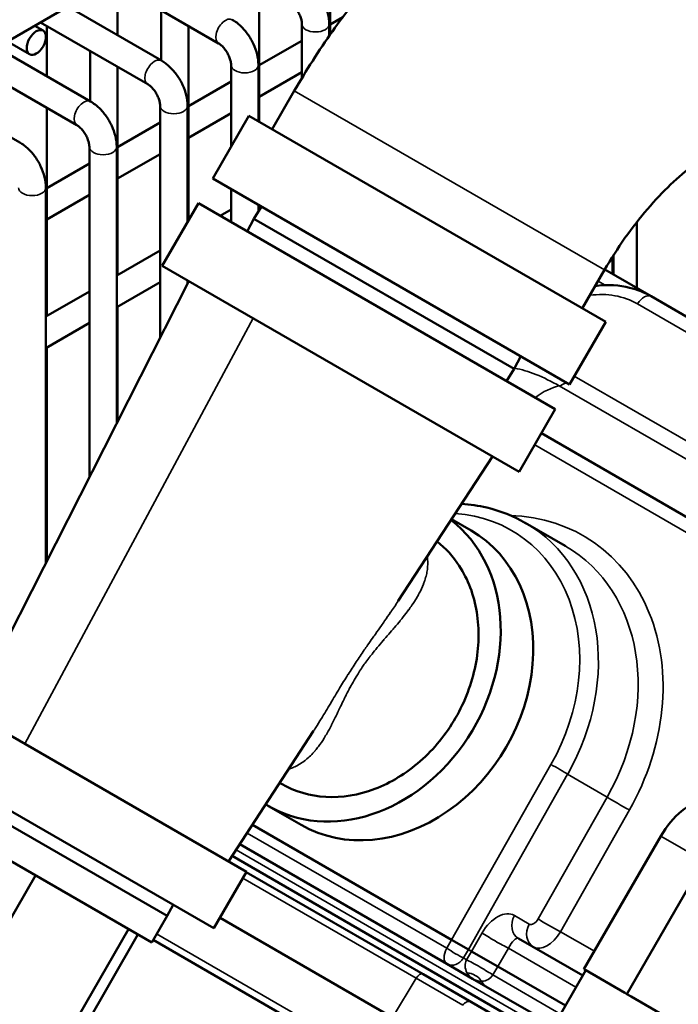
# Model space of a CAD drawing. Header units: inches. Extents: x 1 to 271, y 5 to 171.
# Tile 187 of 256: x 200.79 to 203.64, y 105.22 to 109.48. Entities that reach past the tile are written whole.
import ezdxf

# ---------------------------------------------------------------- set-up
doc = ezdxf.new("R2010")
doc.units = ezdxf.units.IN
doc.header["$LTSCALE"] = 8
doc.header["$MEASUREMENT"] = 0
doc.layers.add('Visible (ANSI)', color=7, linetype='Continuous', lineweight=50)
doc.layers.add('Visible Narrow (ANSI)', color=7, linetype='Continuous', lineweight=35)

msp = doc.modelspace()

# ---------------------------------------------------------------- linework, layer by layer
at = {"layer": 'Visible (ANSI)'}
for p, q in [((197.0891, 107.2754), (203.4623, 110.9549)), ((202.137, 109.8048), (202.137, 109.4144)), ((201.6546, 109.3761), (201.1911, 109.6437)), ((201.2183, 109.628), (201.2183, 109.4108)), ((201.8307, 109.628), (201.8307, 109.0366)), ((201.4074, 109.3016), (201.003, 109.5351)), ((201.4064, 109.5194), (201.4064, 109.3022)), ((202.137, 109.4582), (202.191, 109.4894)), ((200.8965, 109.4312), (200.8598, 109.4524)), ((201.3484, 109.1993), (200.8849, 109.4669)), ((200.9121, 109.4512), (200.9121, 109.234)), ((201.5245, 109.4512), (201.5245, 108.6114)), ((202.0148, 109.2264), (202.0148, 109.4594)), ((202.1329, 109.4086), (202.1329, 109.4594)), ((201.1012, 109.1248), (200.6968, 109.3583)), ((200.8374, 109.3289), (200.7417, 109.3842)), ((201.8307, 109.2814), (202.0148, 109.3877)), ((201.1002, 109.3426), (201.1002, 109.1254)), ((201.0421, 109.0225), (200.5787, 109.2901)), ((201.2183, 109.2744), (201.2183, 108.3746)), ((201.7086, 108.9302), (201.7086, 109.2826)), ((201.8267, 109.039), (201.8267, 109.2826)), ((201.8307, 109.145), (202.0148, 109.2513)), ((201.5245, 109.1046), (201.7086, 109.2109)), ((200.795, 108.948), (200.3906, 109.1815)), ((201.9819, 109.1707), (201.8861, 109.0047)), ((201.4024, 108.1036), (201.4024, 109.1058)), ((201.5205, 108.6044), (201.5205, 109.1058)), ((200.9121, 109.0976), (200.9121, 108.1978)), ((201.5245, 108.9682), (201.7086, 109.0745)), ((201.6292, 108.7927), (201.7852, 109.0629)), ((203.3276, 108.1724), (201.7852, 109.0629)), ((201.2183, 108.9278), (201.4024, 109.0341)), ((201.0961, 107.5005), (201.0961, 108.929)), ((201.2142, 107.7331), (201.2142, 108.929)), ((201.2183, 108.7914), (201.4024, 108.8977)), ((200.9121, 108.751), (201.0961, 108.8573)), ((203.1716, 107.9022), (201.6292, 108.7927)), ((200.908, 107.13), (200.908, 108.7522)), ((200.9121, 108.6146), (201.0961, 108.7209)), ((201.7086, 108.6037), (201.7086, 108.7469)), ((201.5672, 108.6853), (201.4112, 108.4151)), ((201.5672, 108.6853), (203.1096, 107.7948)), ((201.8267, 108.6498), (201.8267, 108.6787)), ((201.6618, 108.6307), (201.7086, 108.6577)), ((201.84, 108.671), (201.8071, 108.6184)), ((201.778, 108.5636), (201.8071, 108.6184)), ((202.9317, 107.9691), (201.8071, 108.6184)), ((203.4623, 108.6039), (203.4623, 108.3187)), ((201.2142, 108.3723), (201.4024, 108.4809)), ((203.3578, 108.379), (203.3578, 108.4552)), ((203.3619, 108.4616), (203.3619, 108.3766)), ((201.4112, 108.4151), (202.9536, 107.5246)), ((203.3226, 108.3967), (203.2267, 108.2307)), ((203.3237, 108.3987), (203.5241, 108.283)), ((200.5805, 106.4849), (201.5267, 108.3485)), ((201.2142, 108.2359), (201.4024, 108.3445)), ((201.5205, 108.3362), (201.5205, 108.352)), ((201.5245, 108.3497), (201.5245, 108.3442)), ((200.908, 108.1955), (201.0961, 108.3041)), ((203.5241, 108.283), (206.0262, 106.8384)), ((201.2183, 108.2382), (201.2183, 107.7411)), ((200.908, 108.0591), (201.0961, 108.1677)), ((203.1716, 107.9022), (203.3276, 108.1724)), ((200.9121, 108.0614), (200.9121, 107.138)), ((202.9608, 108.0239), (202.9317, 107.9691)), ((202.8988, 107.9165), (202.9317, 107.9691)), ((203.1096, 107.7948), (202.9536, 107.5246)), ((203.0496, 107.6909), (204.0776, 107.0974)), ((202.8381, 107.5913), (202.4312, 106.9666)), ((202.7457, 107.2711), (202.6613, 107.3198)), ((203.1527, 107.2041), (202.9799, 107.3039)), ((203.2982, 107.0855), (203.2985, 107.0853)), ((201.775, 105.7952), (200.5028, 106.5297)), ((202.0653, 106.4049), (201.6974, 105.8401)), ((201.6345, 105.5519), (200.3623, 106.2864)), ((200.5098, 106.1373), (201.4317, 105.605)), ((203.3747, 106.094), (203.3747, 106.094)), ((202.0112, 105.9989), (201.8707, 106.0801)), ((201.3654, 105.4902), (200.4435, 106.0224)), ((202.6619, 105.5014), (201.8007, 105.9987)), ((202.6416, 105.3977), (201.746, 105.9147)), ((203.5657, 105.9496), (203.2337, 105.3745)), ((201.7132, 105.8644), (203.0733, 105.0792)), ((203.7508, 105.8427), (203.4188, 105.2676)), ((201.6345, 105.5519), (201.775, 105.7952)), ((201.7745, 105.7944), (202.5385, 105.3533)), ((200.8638, 105.7798), (200.4488, 105.061)), ((201.4579, 105.6538), (201.4317, 105.605)), ((201.4317, 105.605), (201.3654, 105.4902)), ((201.6608, 105.5973), (202.4067, 105.1667)), ((201.2657, 105.5477), (200.8507, 104.8289)), ((202.9862, 105.5316), (202.9862, 105.5316)), ((201.3063, 105.5243), (200.8913, 104.8055)), ((201.3719, 105.5014), (202.6728, 104.7503)), ((202.6619, 105.5014), (202.7343, 105.4596)), ((202.9512, 105.5076), (203.2283, 105.3476)), ((202.7343, 105.4596), (202.7476, 105.4519)), ((202.8611, 105.3864), (202.7476, 105.4519)), ((202.752, 105.3339), (202.6416, 105.3977)), ((203.1533, 105.2177), (202.8611, 105.3864)), ((203.0233, 104.9926), (203.2413, 105.3701)), ((203.2413, 105.3701), (203.2337, 105.3745)), ((203.2413, 105.3701), (203.4106, 105.2724)), ((202.5385, 105.3533), (202.7473, 105.2327)), ((202.8103, 105.3003), (202.752, 105.3339)), ((203.1033, 105.1311), (202.8103, 105.3003)), ((203.4188, 105.2676), (203.4106, 105.2724)), ((202.7473, 105.2327), (203.0583, 105.0532)), ((203.4384, 105.2563), (203.4188, 105.2676)), ((203.4384, 105.2563), (203.8399, 105.0245))]:
    msp.add_line(p, q, dxfattribs=at)
for centre, major_axis, ratio, start_param, end_param in [((203.7584, 109.781), (0.4452, -0.7712), 0.57735, 0, 3.141593), ((203.5378, 109.6536), (0.4452, -0.7712), 0.57735, 5.779016, 9.947126), ((203.5378, 109.6536), (0.387, -0.6703), 0.57735, 0, 3.141593), ((202.2379, 106.7162), (-0.3673, -0.6361), 0.816497, 6.259461, 9.316858), ((202.3784, 106.635), (-0.3672, -0.6361), 0.816497, 0, 3.141593), ((202.696, 106.4517), (0.4894, 0.7321), 0.815317, 0.051466, 0.053591), ((202.3784, 106.635), (0.2584, 0.4476), 0.816497, 0.202226, 0.202228), ((203.6934, 105.8758), (-0.1277, -0.2213), 0.57735, 3.562127, 4.712389)]:
    msp.add_ellipse(centre, major_axis=major_axis, ratio=ratio, start_param=start_param, end_param=end_param, dxfattribs=at)
msp.add_ellipse((200.8669, 109.38), major_axis=(-0.0295, -0.0511), ratio=0.57735, dxfattribs=at)
for points, knots in [([(203.0153, 110.2457), (202.9293, 110.1961), (202.847, 110.1408), (202.6888, 110.0206), (202.6131, 109.9557), (202.4682, 109.8176), (202.399, 109.7445), (202.2675, 109.5912), (202.2052, 109.511), (202.0879, 109.3449), (202.0329, 109.2589), (201.9819, 109.1707)], [0, 0, 0, 0, 0.1570796, 0.1570796, 0.3141593, 0.3141593, 0.4712389, 0.4712389, 0.6283185, 0.6283185, 0.7853982, 0.7853982, 0.7853982, 0.7853982]), ([(202.1329, 109.4594), (202.1329, 109.4748), (202.1309, 109.4902), (202.1235, 109.5206), (202.1182, 109.5356), (202.1049, 109.5645), (202.0969, 109.5784), (202.0785, 109.6043), (202.0682, 109.6164), (202.0456, 109.638), (202.0333, 109.6475), (202.0199, 109.6552)], [4.712389, 4.712389, 4.712389, 4.712389, 5.026548, 5.026548, 5.340708, 5.340708, 5.654867, 5.654867, 5.969026, 5.969026, 6.283185, 6.283185, 6.283185, 6.283185]), ([(202.0148, 109.4594), (202.0148, 109.4625), (202.0145, 109.4663), (202.0131, 109.4753), (202.0118, 109.4804), (202.0082, 109.4916), (202.0058, 109.4976), (201.9998, 109.5098), (201.9963, 109.5158), (201.9885, 109.5271), (201.9843, 109.5324), (201.9761, 109.5413), (201.972, 109.545), (201.9655, 109.55), (201.963, 109.5516), (201.9608, 109.5529)], [4.712389, 4.712389, 4.712389, 4.712389, 4.919113, 4.919113, 5.142574, 5.142574, 5.381629, 5.381629, 5.629603, 5.629603, 5.877268, 5.877268, 6.114931, 6.114931, 6.283185, 6.283185, 6.283185, 6.283185]), ([(201.8267, 109.2826), (201.8267, 109.298), (201.8246, 109.3134), (201.8173, 109.3438), (201.812, 109.3588), (201.7987, 109.3877), (201.7906, 109.4016), (201.7723, 109.4275), (201.762, 109.4396), (201.7394, 109.4612), (201.727, 109.4707), (201.7137, 109.4784)], [4.712389, 4.712389, 4.712389, 4.712389, 5.026548, 5.026548, 5.340708, 5.340708, 5.654867, 5.654867, 5.969026, 5.969026, 6.283185, 6.283185, 6.283185, 6.283185]), ([(201.7086, 109.2826), (201.7086, 109.2857), (201.7083, 109.2895), (201.7068, 109.2985), (201.7056, 109.3036), (201.702, 109.3148), (201.6995, 109.3208), (201.6936, 109.333), (201.69, 109.339), (201.6823, 109.3503), (201.6781, 109.3556), (201.6698, 109.3645), (201.6658, 109.3682), (201.6593, 109.3732), (201.6568, 109.3748), (201.6546, 109.3761)], [4.712389, 4.712389, 4.712389, 4.712389, 4.919113, 4.919113, 5.142574, 5.142574, 5.381629, 5.381629, 5.629603, 5.629603, 5.877268, 5.877268, 6.114931, 6.114931, 6.283185, 6.283185, 6.283185, 6.283185]), ([(201.5205, 109.1058), (201.5205, 109.1212), (201.5184, 109.1366), (201.5111, 109.167), (201.5058, 109.182), (201.4924, 109.2109), (201.4844, 109.2248), (201.4661, 109.2507), (201.4558, 109.2628), (201.4331, 109.2844), (201.4208, 109.2939), (201.4074, 109.3016)], [4.712389, 4.712389, 4.712389, 4.712389, 5.026548, 5.026548, 5.340708, 5.340708, 5.654867, 5.654867, 5.969026, 5.969026, 6.283185, 6.283185, 6.283185, 6.283185]), ([(201.4024, 109.1058), (201.4024, 109.1089), (201.4021, 109.1127), (201.4006, 109.1217), (201.3994, 109.1268), (201.3958, 109.138), (201.3933, 109.144), (201.3874, 109.1562), (201.3838, 109.1622), (201.3761, 109.1735), (201.3719, 109.1788), (201.3636, 109.1877), (201.3595, 109.1914), (201.3531, 109.1964), (201.3506, 109.198), (201.3484, 109.1993)], [4.712389, 4.712389, 4.712389, 4.712389, 4.919113, 4.919113, 5.142574, 5.142574, 5.381629, 5.381629, 5.629603, 5.629603, 5.877268, 5.877268, 6.114931, 6.114931, 6.283185, 6.283185, 6.283185, 6.283185]), ([(201.2142, 108.929), (201.2142, 108.9444), (201.2122, 108.9598), (201.2048, 108.9902), (201.1995, 109.0052), (201.1862, 109.0341), (201.1782, 109.048), (201.1598, 109.0739), (201.1495, 109.086), (201.1269, 109.1076), (201.1146, 109.1171), (201.1012, 109.1248)], [4.712389, 4.712389, 4.712389, 4.712389, 5.026548, 5.026548, 5.340708, 5.340708, 5.654867, 5.654867, 5.969026, 5.969026, 6.283185, 6.283185, 6.283185, 6.283185]), ([(201.0961, 108.929), (201.0961, 108.9321), (201.0958, 108.9359), (201.0944, 108.9449), (201.0931, 108.95), (201.0895, 108.9612), (201.0871, 108.9672), (201.0811, 108.9794), (201.0776, 108.9854), (201.0699, 108.9967), (201.0657, 109.002), (201.0574, 109.0109), (201.0533, 109.0146), (201.0469, 109.0196), (201.0443, 109.0212), (201.0421, 109.0225)], [4.712389, 4.712389, 4.712389, 4.712389, 4.919113, 4.919113, 5.142574, 5.142574, 5.381629, 5.381629, 5.629603, 5.629603, 5.877268, 5.877268, 6.114931, 6.114931, 6.283185, 6.283185, 6.283185, 6.283185]), ([(200.908, 108.7522), (200.908, 108.7676), (200.906, 108.783), (200.8986, 108.8134), (200.8933, 108.8284), (200.88, 108.8573), (200.872, 108.8712), (200.8536, 108.8971), (200.8433, 108.9092), (200.8207, 108.9308), (200.8084, 108.9402), (200.795, 108.948)], [4.712389, 4.712389, 4.712389, 4.712389, 5.026548, 5.026548, 5.340708, 5.340708, 5.654867, 5.654867, 5.969026, 5.969026, 6.283185, 6.283185, 6.283185, 6.283185]), ([(203.7893, 108.9051), (203.7641, 108.8906), (203.7354, 108.8717), (203.6741, 108.8251), (203.6415, 108.7974), (203.5752, 108.7342), (203.5414, 108.6987), (203.475, 108.6212), (203.4423, 108.5793), (203.3799, 108.4909), (203.3501, 108.4444), (203.3226, 108.3967)], [0, 0, 0, 0, 0.1570796, 0.1570796, 0.3141593, 0.3141593, 0.4712389, 0.4712389, 0.6283185, 0.6283185, 0.7853982, 0.7853982, 0.7853982, 0.7853982]), ([(203.2828, 108.3278), (203.2856, 108.3281), (203.2884, 108.3285), (203.3386, 108.3341), (203.3863, 108.3311), (203.4637, 108.3121), (203.4952, 108.2996), (203.5241, 108.283)], [1.2024652, 1.2024652, 1.2024652, 1.2024652, 1.2261872, 1.2261872, 1.6269717, 1.6269717, 1.9212928, 1.9212928, 1.9212928, 1.9212928]), ([(202.7045, 107.3861), (202.7417, 107.3837), (202.7782, 107.3782), (202.8728, 107.3558), (202.9295, 107.3331), (202.9812, 107.3031)], [2.5379609, 2.5379609, 2.5379609, 2.5379609, 2.8612226, 2.8612226, 3.4022989, 3.4022989, 3.4022989, 3.4022989]), ([(202.5986, 107.2236), (202.6358, 107.1944), (202.7145, 107.1083), (202.7843, 106.9234), (202.7786, 106.6869), (202.6906, 106.4548), (202.5336, 106.2625), (202.3317, 106.1393), (202.1154, 106.1039), (201.9837, 106.1425), (201.9259, 106.1758)], [0.0367316, 0.0367316, 0.0367316, 0.0367316, 0.125, 0.25, 0.375, 0.5, 0.625, 0.75, 0.875, 1, 1, 1, 1])]:
    msp.add_open_spline(points, degree=3, knots=knots, dxfattribs=at)
for points in [[(202.9901, 107.9581), (202.99, 107.9581), (202.9899, 107.9581), (202.9898, 107.958)], [(201.9259, 106.1758), (201.9236, 106.1772), (201.9212, 106.1786), (201.9188, 106.18)]]:
    msp.add_open_spline(points, degree=3, dxfattribs=at)
at = {"layer": 'Visible Narrow (ANSI)'}
for p, q in [((201.9819, 109.1707), (203.3226, 108.3967)), ((203.3248, 108.3312), (203.2948, 108.3485)), ((205.988, 106.7936), (203.4652, 108.2501)), ((201.8038, 108.1885), (200.8165, 106.3486)), ((203.1919, 107.9374), (204.7228, 107.0535)), ((204.6668, 107.0068), (203.127, 107.8958)), ((204.0187, 107.0645), (203.0207, 107.6408)), ((203.1736, 107.1239), (203.1736, 107.1239)), ((203.5697, 106.7007), (203.5697, 106.7007)), ((203.2062, 106.3019), (203.2061, 106.3016)), ((202.6619, 105.5014), (203.0909, 106.2591)), ((203.1633, 106.2173), (202.7343, 105.4596)), ((203.1633, 106.2173), (203.3338, 106.1189)), ((201.9259, 106.1758), (201.9189, 106.1802)), ((203.0357, 105.5925), (203.3338, 106.1189)), ((203.3514, 106.1078), (203.3514, 106.1078)), ((203.4303, 106.0632), (203.1322, 105.5368)), ((201.7777, 105.9633), (202.6405, 105.4652)), ((203.5657, 105.9496), (203.7508, 105.8427)), ((203.0888, 105.106), (201.7302, 105.8904)), ((202.5079, 105.3361), (201.7594, 105.7682)), ((202.8287, 105.5771), (202.8287, 105.5771)), ((202.9332, 105.6071), (202.9974, 105.5701)), ((201.3869, 105.5276), (202.5364, 104.864)), ((202.7476, 105.4519), (202.7937, 105.5317)), ((203.1322, 105.5368), (203.2786, 105.4523)), ((202.6405, 105.4652), (202.6619, 105.5014)), ((203.1157, 105.5129), (203.1156, 105.513)), ((202.7343, 105.4596), (202.7129, 105.4234)), ((202.7266, 105.4155), (202.7476, 105.4519)), ((202.9071, 105.4662), (202.8611, 105.3864)), ((203.1993, 105.2975), (202.9071, 105.4662)), ((202.7129, 105.4234), (202.7266, 105.4155)), ((202.8611, 105.3864), (202.84, 105.35)), ((202.5079, 105.3361), (202.4067, 105.1667)), ((202.7102, 105.2193), (202.5079, 105.3361)), ((202.84, 105.35), (203.1322, 105.1813))]:
    msp.add_line(p, q, dxfattribs=at)
for centre, major_axis, ratio, start_param, end_param in [((203.4023, 109.5754), (0.387, -0.6703), 0.57735, 0, 3.141593), ((201.6841, 109.4272), (0.0295, 0.0511), 0.57735, 0, 3.141593), ((202.0739, 109.4594), (0.0591, 0), 0.57735, 3.141593, 6.283185), ((201.3779, 109.2504), (0.0295, 0.0511), 0.57735, 0, 3.141593), ((201.7676, 109.2826), (0.0591, 0), 0.57735, 3.141593, 6.283185), ((201.0717, 109.0736), (0.0295, 0.0511), 0.57735, 0, 3.141593), ((201.4614, 109.1058), (0.0591, 0), 0.57735, 3.141593, 6.283185), ((201.1552, 108.929), (0.0591, 0), 0.57735, 3.141593, 6.283185), ((200.849, 108.7522), (0.0591, 0), 0.57735, 3.141593, 6.283185), ((203.2375, 107.8735), (0.2427, 0.3673), 0.815505, 0.049166, 0.623983), ((203.4941, 108.231), (0.03, 0.052), 0.57735, 0, 1.53589), ((202.9683, 107.6685), (-0.155, -0.2685), 0.816497, 3.726754, 3.727221), ((202.9638, 107.6712), (0.175, 0.2562), 0.81493, 0.644226, 0.645561), ((203.1445, 107.968), (-0.04, -0.0693), 0.57735, 0.471889, 0.997722), ((203.0594, 107.616), (-0.155, -0.2685), 0.57735, 3.613481, 4.092868), ((202.4967, 106.5692), (0.4523, 0.6846), 0.815505, 4.796462, 6.70937), ((202.7345, 106.4262), (0.5295, 0.8015), 0.815505, 4.796462, 6.74748), ((202.5256, 106.5501), (0.4824, 0.7366), 0.815635, 4.793136, 6.32688), ((202.696, 106.4517), (0.4894, 0.7321), 0.815317, 4.800886, 6.334651), ((203.1199, 106.24), (0.0522, -0.0296), 0.048615, 0.615886, 2.185464), ((203.3917, 106.0887), (0.0696, -0.0394), 0.048615, 3.757478, 5.327057), ((202.8658, 105.4844), (-0.0659, -0.1236), 0.613961, 3.120721, 4.656611), ((202.9912, 105.5769), (-0.04, -0.0693), 0.816497, 4.747296, 6.283185), ((203.0553, 105.5399), (-0.04, -0.0693), 0.816497, 4.747296, 6.283185), ((203.0164, 105.6053), (-0.0185, -0.0355), 0.576647, 6.258543, 7.794432), ((203.0936, 105.5623), (0.0696, -0.0394), 0.048615, 3.757478, 5.327057), ((202.8516, 105.5014), (-0.0693, 0.04), 0.060769, 0.616358, 2.534481), ((203.0743, 105.5751), (-0.0585, -0.1048), 0.577272, 6.274956, 7.810846), ((202.9237, 105.4542), (0.0271, 0.0536), 0.336959, 6.2644, 7.80029), ((202.6716, 105.4497), (-0.03, -0.052), 0.57735, 4.747296, 6.283185), ((202.6716, 105.4497), (-0.0517, 0.0304), 0.048615, 0.956129, 2.525707), ((203.0426, 105.5588), (-0.045, -0.0779), 0.384901, 0.198252, 0.200997), ((202.6716, 105.4497), (-0.03, -0.052), 0.816497, 0, 1.53589), ((202.7852, 105.3841), (-0.0575, 0.0332), 0.902988, 0.034907, 0.977893), ((202.7817, 105.3804), (0.0693, -0.04), 0.060769, 0.607112, 2.525235), ((202.523, 105.3264), (0.0155, 0.0268), 0.57735, 0, 1.544616), ((202.7266, 105.2838), (0.0698, -0.0392), 0.932759, 1.082568, 2.033423), ((202.7852, 105.3841), (0.056, -0.0323), 0.92855, 5.305292, 6.248279), ((202.8403, 105.3522), (-0.03, -0.052), 0.82179, 5.690282, 6.283185), ((202.7318, 105.2059), (0.0155, 0.0268), 0.82179, 0, 1.544616)]:
    msp.add_ellipse(centre, major_axis=major_axis, ratio=ratio, start_param=start_param, end_param=end_param, dxfattribs=at)
msp.add_open_spline([(202.9608, 108.0238), (202.9609, 108.0238), (202.961, 108.0238), (202.9611, 108.0238)], degree=3, dxfattribs=at)
for points, knots in [([(203.127, 107.8958), (203.0938, 107.9149), (203.0302, 107.9465), (202.9646, 107.9668), (202.9335, 107.9724)], [0, 0, 0, 0, 0.3799222, 0.7127835, 0.7127835, 0.7127835, 0.7127835]), ([(202.5564, 107.1588), (202.5579, 107.1493), (202.5586, 107.1394), (202.5586, 107.1208), (202.5581, 107.1123), (202.5569, 107.1031), (202.5569, 107.1028), (202.5559, 107.0949), (202.5545, 107.0872), (202.5508, 107.0713), (202.5485, 107.0631), (202.5442, 107.0501), (202.5424, 107.0452), (202.5405, 107.0401), (202.5403, 107.0398), (202.5348, 107.0257), (202.5285, 107.0123), (202.5183, 106.9931), (202.5149, 106.987), (202.5112, 106.9807), (202.511, 106.9805), (202.5042, 106.9689), (202.4972, 106.9581), (202.4856, 106.941), (202.481, 106.9346), (202.4763, 106.9281), (202.4761, 106.9279), (202.476, 106.9277), (202.4684, 106.9173), (202.4606, 106.9073), (202.4485, 106.892), (202.4441, 106.8866), (202.4395, 106.8811), (202.4394, 106.8809), (202.4393, 106.8808), (202.4313, 106.8711), (202.4233, 106.8615), (202.411, 106.8472), (202.4067, 106.8422), (202.4024, 106.8372), (202.4023, 106.8371), (202.3939, 106.8273), (202.3857, 106.8179), (202.374, 106.8044), (202.3704, 106.8002), (202.3667, 106.7959), (202.3666, 106.7958), (202.3666, 106.7958), (202.3576, 106.7853), (202.349, 106.7752), (202.3383, 106.7624), (202.3361, 106.7597), (202.3338, 106.7569), (202.3338, 106.7568), (202.3337, 106.7568), (202.3265, 106.748), (202.3194, 106.7392), (202.3096, 106.7266), (202.3066, 106.7228), (202.3037, 106.7189), (202.3037, 106.7189), (202.3037, 106.7189), (202.2982, 106.7117), (202.2928, 106.7044), (202.2835, 106.6915), (202.2796, 106.6859), (202.2757, 106.6802), (202.2757, 106.6802), (202.2757, 106.6802), (202.2704, 106.6725), (202.2652, 106.6646), (202.2563, 106.6507), (202.2526, 106.6446), (202.2488, 106.6384), (202.2488, 106.6384), (202.2488, 106.6384), (202.2429, 106.6287), (202.2371, 106.6186), (202.2284, 106.603), (202.2256, 106.5978), (202.2227, 106.5923), (202.2226, 106.5922), (202.2172, 106.5821), (202.2118, 106.5717), (202.2033, 106.5546), (202.2001, 106.5482), (202.1969, 106.5416), (202.1968, 106.5415), (202.1917, 106.5311), (202.1867, 106.5205), (202.178, 106.5024), (202.1745, 106.4949), (202.1708, 106.4872), (202.1707, 106.4871), (202.1655, 106.476), (202.1601, 106.465), (202.1509, 106.4462), (202.147, 106.4384), (202.1429, 106.4305), (202.1428, 106.4303), (202.1367, 106.4184), (202.1303, 106.4066), (202.1195, 106.3877), (202.1153, 106.3807), (202.1108, 106.3735), (202.1107, 106.3732), (202.1106, 106.373), (202.1029, 106.3607), (202.0948, 106.3487), (202.0817, 106.3312), (202.0771, 106.3254), (202.0722, 106.3196), (202.072, 106.3193), (202.0654, 106.3115), (202.0587, 106.3043), (202.0451, 106.2909), (202.0383, 106.2848), (202.0295, 106.2777), (202.0276, 106.2762), (202.0255, 106.2746), (202.0252, 106.2744), (202.0174, 106.2686), (202.0097, 106.2635), (201.9941, 106.2546), (201.9864, 106.2508), (201.9773, 106.247), (201.9759, 106.2464), (201.9743, 106.2458), (201.974, 106.2457), (201.9685, 106.2436), (201.9633, 106.2418), (201.9581, 106.2403)], [0.1486045, 0.1486045, 0.1486045, 0.1486045, 0.1685625, 0.1685625, 0.1845876, 0.1845876, 0.1851852, 0.1851852, 0.1988793, 0.1988793, 0.2131544, 0.2131544, 0.221696, 0.221696, 0.2222222, 0.2222222, 0.2468214, 0.2468214, 0.2587918, 0.2587918, 0.2592593, 0.2592593, 0.2816939, 0.2816939, 0.2958955, 0.2958955, 0.2962963, 0.2962963, 0.2962963, 0.3197761, 0.3197761, 0.3330034, 0.3330034, 0.3333333, 0.3333333, 0.3333333, 0.3572614, 0.3572614, 0.3701114, 0.3701114, 0.3703704, 0.3703704, 0.395549, 0.395549, 0.4072172, 0.4072172, 0.4074074, 0.4074074, 0.4074074, 0.4364047, 0.4364047, 0.4443236, 0.4443236, 0.4444444, 0.4444444, 0.4444444, 0.4701977, 0.4701977, 0.4814307, 0.4814307, 0.4814815, 0.4814815, 0.4814815, 0.5026209, 0.5026209, 0.5185185, 0.5185185, 0.5185382, 0.5185382, 0.5185382, 0.5399249, 0.5399249, 0.5555556, 0.5555556, 0.5556455, 0.5556455, 0.5556455, 0.5802918, 0.5802918, 0.5925926, 0.5925926, 0.5927523, 0.5927523, 0.6159143, 0.6159143, 0.6296296, 0.6296296, 0.6298588, 0.6298588, 0.6516015, 0.6516015, 0.6666667, 0.6666667, 0.6669653, 0.6669653, 0.6887281, 0.6887281, 0.7037037, 0.7037037, 0.7040714, 0.7040714, 0.7269184, 0.7269184, 0.7407407, 0.7407407, 0.7411774, 0.7411774, 0.7411774, 0.7654832, 0.7654832, 0.7777778, 0.7777778, 0.7782781, 0.7782781, 0.7948884, 0.7948884, 0.8106521, 0.8106521, 0.8148148, 0.8148148, 0.8153817, 0.8153817, 0.8322674, 0.8322674, 0.8488786, 0.8488786, 0.8518519, 0.8518519, 0.8524989, 0.8524989, 0.8637711, 0.8637711, 0.8637711, 0.8637711]), ([(202.4312, 106.9666), (202.4256, 106.958), (202.4199, 106.9495), (202.409, 106.9332), (202.4037, 106.9254), (202.3984, 106.9176), (202.3983, 106.9175), (202.3895, 106.9047), (202.3809, 106.8923), (202.3676, 106.8734), (202.3629, 106.8667), (202.3582, 106.86), (202.3581, 106.8599), (202.3493, 106.8474), (202.3407, 106.8354), (202.3283, 106.8177), (202.3242, 106.812), (202.3201, 106.8062), (202.3201, 106.8062), (202.3127, 106.7957), (202.3055, 106.7854), (202.2936, 106.7683), (202.2889, 106.7614), (202.2841, 106.7546), (202.2841, 106.7545), (202.2841, 106.7545), (202.2781, 106.7458), (202.2721, 106.737), (202.2605, 106.7198), (202.2548, 106.7113), (202.2491, 106.7027), (202.2491, 106.7027), (202.2491, 106.7027), (202.2432, 106.6937), (202.2372, 106.6846), (202.2255, 106.6664), (202.2197, 106.6574), (202.2139, 106.6481), (202.2139, 106.6481), (202.2138, 106.648), (202.2077, 106.6382), (202.2014, 106.6282), (202.1893, 106.6086), (202.1835, 106.599), (202.1775, 106.5891), (202.1774, 106.589), (202.171, 106.5783), (202.1645, 106.5675), (202.1518, 106.5464), (202.1457, 106.536), (202.1393, 106.5254), (202.1393, 106.5252), (202.1323, 106.5136), (202.1253, 106.5018), (202.1118, 106.4795), (202.1054, 106.4688), (202.0987, 106.458), (202.0986, 106.4578), (202.0907, 106.4449), (202.0827, 106.4321), (202.0715, 106.4144), (202.0684, 106.4096), (202.0653, 106.4049)], [0.3406004, 0.3406004, 0.3406004, 0.3406004, 0.3558408, 0.3558408, 0.3701114, 0.3701114, 0.3703704, 0.3703704, 0.3939602, 0.3939602, 0.4072171, 0.4072171, 0.4074074, 0.4074074, 0.4322055, 0.4322055, 0.4443236, 0.4443236, 0.4444444, 0.4444444, 0.4665853, 0.4665853, 0.4814308, 0.4814308, 0.4814815, 0.4814815, 0.4814815, 0.5004183, 0.5004183, 0.5185185, 0.5185185, 0.5185382, 0.5185382, 0.5185382, 0.5374502, 0.5374502, 0.5555556, 0.5555556, 0.5556455, 0.5556455, 0.5556455, 0.5748336, 0.5748336, 0.5925926, 0.5925926, 0.5927522, 0.5927522, 0.6118692, 0.6118692, 0.6296296, 0.6296296, 0.6298588, 0.6298588, 0.6493709, 0.6493709, 0.6666667, 0.6666667, 0.6669653, 0.6669653, 0.6875077, 0.6875077, 0.6951015, 0.6951015, 0.6951015, 0.6951015]), ([(202.752, 105.3339), (202.752, 105.334), (202.7519, 105.334), (202.7428, 105.3393), (202.7345, 105.348), (202.7281, 105.3595)], [-0.3388692, -0.3388692, -0.3388692, -0.3388692, -0.3378582, -0.3378582, 0, 0, 0, 0]), ([(202.7915, 105.3229), (202.7778, 105.3229), (202.7642, 105.3269), (202.7521, 105.3339), (202.752, 105.3339), (202.752, 105.3339)], [0, 0, 0, 0, 0.3378582, 0.3378582, 0.3388692, 0.3388692, 0.3388692, 0.3388692])]:
    msp.add_open_spline(points, degree=3, knots=knots, dxfattribs=at)

doc.saveas('drawing.dxf')
